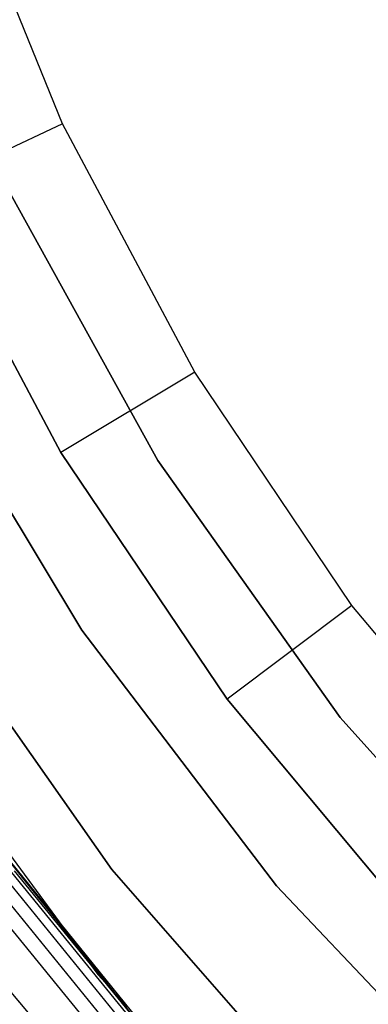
# Model space of a CAD drawing. Extents: x 0.04 to 8.54, y 0.04 to 8.54.
# Tile 4 of 36: x 1.07 to 1.51, y 1.68 to 2.94. Entities that reach past the tile are written whole.
import ezdxf

# ---------------------------------------------------------------- set-up
doc = ezdxf.new("R2010")
doc.units = 0
doc.header["$LTSCALE"] = 2.54
doc.layers.get('0').update_dxf_attribs({"color": 13, "linetype": 'CONTINUOUS'})

# ---------------------------------------------------------------- blocks, each defined once
blk = doc.blocks.new('MURTER_STL')
at = {"color": 0}
for p, q in [((1.1233, 2.8095, -5.9053), (0.9875, 3.1433, -5.9053)), ((1.1233, 2.8095, -5.9053), (0.9875, 3.1433, -5.9053)), ((1.1233, 2.8095, -5.9053), (0.9421, 2.7247, -5.7053)), ((1.1233, 2.8095, -5.9053), (0.9421, 2.7247, -5.7053)), ((1.2926, 2.4914, -5.9053), (1.1233, 2.8095, -5.9053)), ((1.2926, 2.4914, -5.9053), (1.1233, 2.8095, -5.9053)), ((1.2453, 2.3781, -5.66), (1.05, 2.7314, -5.66)), ((1.05, 2.7314, -5.3), (1.2453, 2.3781, -5.3)), ((1.05, 2.7314, -5.3), (1.2453, 2.3781, -5.3)), ((1.2453, 2.3781, -5.66), (1.05, 2.7314, -5.66)), ((0.9421, 2.7247, -5.7053), (1.1212, 2.3885, -5.7053)), ((1.1212, 2.3885, -4.1053), (0.9421, 2.7247, -4.1053)), ((1.1212, 2.3885, -4.1053), (0.9421, 2.7247, -4.1053)), ((0.9421, 2.7247, -5.7053), (1.1212, 2.3885, -5.7053)), ((0.9359, 2.5133, -5.85), (1.148, 2.1607, -5.85)), ((1.148, 2.1607, -5.66), (0.9359, 2.5133, -5.66)), ((0.9359, 2.5133, -5.85), (1.148, 2.1607, -5.85)), ((1.148, 2.1607, -5.66), (0.9359, 2.5133, -5.66)), ((1.2926, 2.4914, -5.9053), (1.1212, 2.3885, -5.7053)), ((1.2926, 2.4914, -5.9053), (1.1212, 2.3885, -5.7053)), ((1.4938, 2.1925, -5.9053), (1.2926, 2.4914, -5.9053)), ((1.4938, 2.1925, -5.9053), (1.2926, 2.4914, -5.9053)), ((1.1212, 2.3885, -5.7053), (1.1212, 2.3885, -4.1053)), ((1.1212, 2.3885, -5.7053), (1.3338, 2.0724, -5.7053)), ((1.3338, 2.0724, -4.1053), (1.1212, 2.3885, -4.1053)), ((1.1212, 2.3885, -5.7053), (1.1212, 2.3885, -4.1053)), ((1.3338, 2.0724, -4.1053), (1.1212, 2.3885, -4.1053)), ((1.1212, 2.3885, -5.7053), (1.3338, 2.0724, -5.7053)), ((1.4789, 2.0489, -5.66), (1.2453, 2.3781, -5.66)), ((1.2453, 2.3781, -5.66), (1.2453, 2.3781, -5.3)), ((1.2453, 2.3781, -5.3), (1.4789, 2.0489, -5.3)), ((1.2453, 2.3781, -5.66), (1.2453, 2.3781, -5.3)), ((1.2453, 2.3781, -5.3), (1.4789, 2.0489, -5.3)), ((1.4789, 2.0489, -5.66), (1.2453, 2.3781, -5.66)), ((0.9447, 2.1981, -6), (1.1863, 1.854, -6)), ((1.1863, 1.854, -5.85), (0.9447, 2.1981, -5.85)), ((0.9447, 2.1981, -6), (1.1863, 1.854, -6)), ((1.1863, 1.854, -5.85), (0.9447, 2.1981, -5.85)), ((1.4938, 2.1925, -5.9053), (1.3338, 2.0724, -5.7053)), ((1.4938, 2.1925, -5.9053), (1.3338, 2.0724, -5.7053)), ((1.7246, 1.9158, -5.9053), (1.4938, 2.1925, -5.9053)), ((1.7246, 1.9158, -5.9053), (1.4938, 2.1925, -5.9053)), ((1.148, 2.1607, -5.85), (1.397, 1.8332, -5.85)), ((1.397, 1.8332, -5.66), (1.148, 2.1607, -5.66)), ((1.148, 2.1607, -5.85), (1.397, 1.8332, -5.85)), ((1.148, 2.1607, -5.85), (1.148, 2.1607, -5.66)), ((1.397, 1.8332, -5.66), (1.148, 2.1607, -5.66)), ((1.148, 2.1607, -5.85), (1.148, 2.1607, -5.66)), ((0.9042, 2.079, -5.3), (1.1683, 1.7196, -5.3)), ((0.9042, 2.079, -2.6), (1.1683, 1.7196, -2.6)), ((0.9042, 2.079, -5.3), (1.1683, 1.7196, -5.3)), ((0.9042, 2.079, -2.6), (1.1683, 1.7196, -2.6)), ((1.3338, 2.0724, -5.7053), (1.3338, 2.0724, -4.1053)), ((1.3338, 2.0724, -5.7053), (1.5778, 1.7799, -5.7053)), ((1.5778, 1.7799, -4.1053), (1.3338, 2.0724, -4.1053)), ((1.3338, 2.0724, -5.7053), (1.3338, 2.0724, -4.1053)), ((1.5778, 1.7799, -4.1053), (1.3338, 2.0724, -4.1053)), ((1.3338, 2.0724, -5.7053), (1.5778, 1.7799, -5.7053)), ((1.7479, 1.7479, -5.66), (1.4789, 2.0489, -5.66)), ((1.4789, 2.0489, -5.66), (1.4789, 2.0489, -5.3)), ((1.4789, 2.0489, -5.3), (1.7479, 1.7479, -5.3)), ((1.4789, 2.0489, -5.66), (1.4789, 2.0489, -5.3)), ((1.4789, 2.0489, -5.3), (1.7479, 1.7479, -5.3)), ((1.7479, 1.7479, -5.66), (1.4789, 2.0489, -5.66)), ((1.0167, 1.9127, -7.5), (1.2835, 1.5832, -7.5)), ((1.2503, 1.6205, -6.05), (1.0167, 1.9127, -7.5)), ((1.2503, 1.6205, -6.05), (1.0167, 1.9127, -7.5)), ((1.0167, 1.9127, -7.5), (1.2835, 1.5832, -7.5)), ((1.2393, 1.6109, -6.0146), (1.0496, 1.8437, -6.0146)), ((1.2393, 1.6109, -6.0146), (1.0496, 1.8437, -6.0146)), ((1.2475, 1.618, -6.0309), (1.0582, 1.8503, -6.0309)), ((1.2475, 1.618, -6.0309), (1.0582, 1.8503, -6.0309)), ((1.0612, 1.8525, -6.05), (1.2503, 1.6205, -6.05)), ((1.0612, 1.8525, -6.05), (1.2503, 1.6205, -6.05)), ((1.1863, 1.854, -6), (1.4632, 1.5376, -6)), ((1.4632, 1.5376, -5.85), (1.1863, 1.854, -5.85)), ((1.1863, 1.854, -6), (1.4632, 1.5376, -6)), ((1.1863, 1.854, -6), (1.1863, 1.854, -5.85)), ((1.4632, 1.5376, -5.85), (1.1863, 1.854, -5.85)), ((1.1863, 1.854, -6), (1.1863, 1.854, -5.85)), ((1.2271, 1.6002, -6.0038), (1.0366, 1.8339, -6.0038)), ((1.2271, 1.6002, -6.0038), (1.0366, 1.8339, -6.0038)), ((1.397, 1.8332, -5.85), (1.68, 1.5344, -5.85)), ((1.68, 1.5344, -5.66), (1.397, 1.8332, -5.66)), ((1.397, 1.8332, -5.85), (1.68, 1.5344, -5.85)), ((1.397, 1.8332, -5.85), (1.397, 1.8332, -5.66)), ((1.68, 1.5344, -5.66), (1.397, 1.8332, -5.66)), ((1.397, 1.8332, -5.85), (1.397, 1.8332, -5.66)), ((1.2128, 1.5875, -6), (1.0213, 1.8224, -6)), ((1.2128, 1.5875, -6), (1.0213, 1.8224, -6)), ((1.0203, 1.7405, -2.4), (1.2227, 1.5003, -2.4)), ((1.0203, 1.7405, -2.4), (1.2227, 1.5003, -2.4)), ((1.1683, 1.7196, -5.3), (1.4704, 1.3915, -5.3)), ((1.1683, 1.7196, -2.6), (1.1683, 1.7196, -5.3)), ((1.1683, 1.7196, -2.6), (1.1683, 1.7196, -5.3)), ((1.1683, 1.7196, -2.6), (1.4704, 1.3915, -2.6)), ((1.1683, 1.7196, -5.3), (1.4704, 1.3915, -5.3)), ((1.1683, 1.7196, -2.6), (1.4704, 1.3915, -2.6))]:
    blk.add_line(p, q, dxfattribs=at)

msp = doc.modelspace()

# ---------------------------------------------------------------- block references
at = {"color": 0}
msp.add_blockref('MURTER_STL', (0, 0), dxfattribs=at)

doc.saveas('drawing.dxf')
